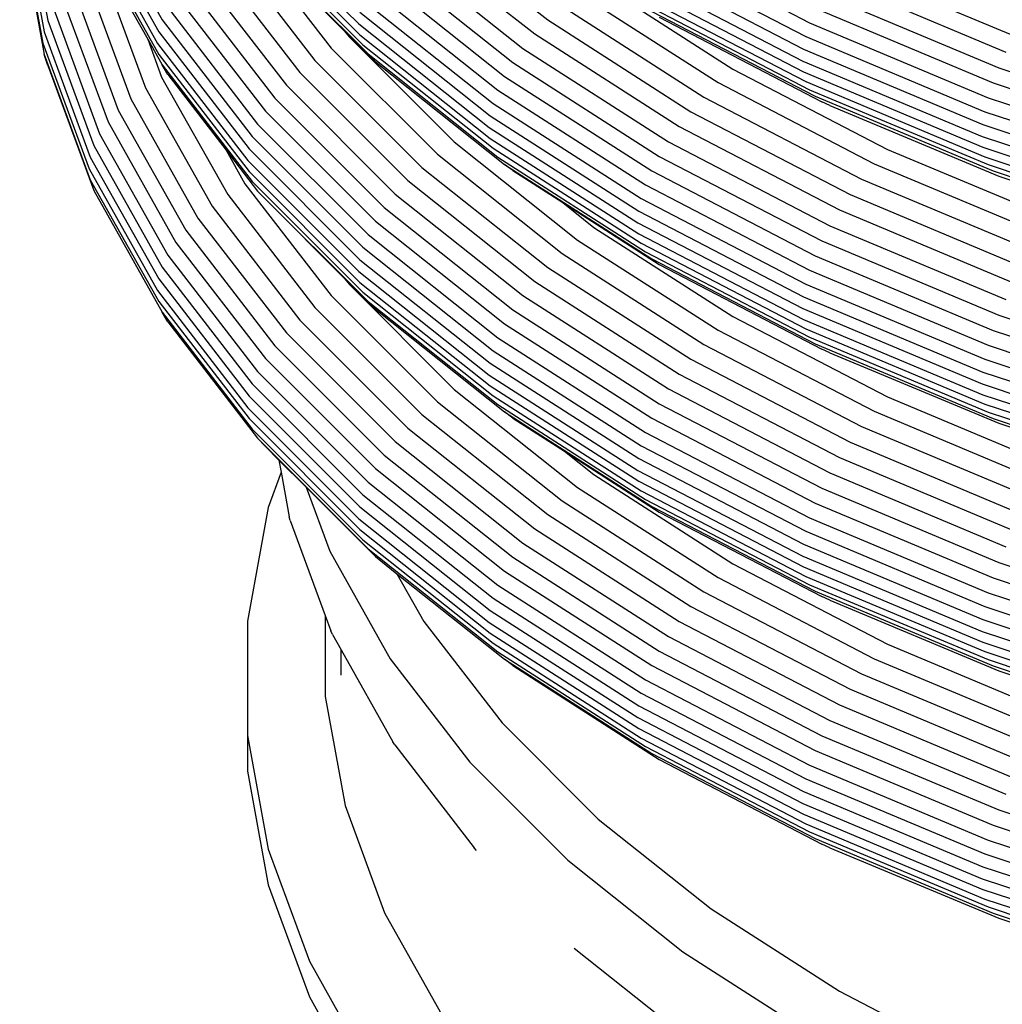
# Model space of a CAD drawing. Extents: x -18027 to -11651, y 1687 to 5059.
# Tile 38 of 170: x -17489.71 to -17483.22, y 2395.92 to 2402.43. Entities that reach past the tile are written whole.
import ezdxf

# ---------------------------------------------------------------- set-up
doc = ezdxf.new("R2010")
doc.units = 0
doc.header["$MEASUREMENT"] = 0
doc.layers.add('TANK', color=2, linetype='CONTINUOUS')
doc.layers.add('TANK-SLOPE', color=2, linetype='CONTINUOUS')

# ---------------------------------------------------------------- blocks, each defined once
blk = doc.blocks.new('A$C3406478A')
at = {"layer": 'TANK'}
for p, q in [((-10.4945, 101.9314), (-10.3416, 101.0913)), ((-10.5179, 101.8575), (-10.3647, 101.0161)), ((-10.0374, 101.8999), (-9.5853, 101.0966)), ((-10.06, 101.8215), (-9.6072, 101.0168)), ((-9.0187, 101.8016), (-8.2855, 101.0684)), ((-10.5264, 101.7824), (-10.3732, 100.9404)), ((-10.0683, 101.7454), (-9.6151, 100.9402)), ((-9.0111, 101.729), (-8.2783, 100.9962)), ((-7.8688, 101.7557), (-7.0375, 101.095)), ((-10.5179, 101.7078), (-10.3647, 100.8663)), ((-10.06, 101.6718), (-9.6072, 100.8671)), ((-8.9902, 101.662), (-8.2587, 100.9305)), ((-7.9618, 101.6686), (-7.1236, 101.0025)), ((-9.0378, 101.6479), (-8.4677, 100.9086)), ((-8.9541, 101.5995), (-8.2247, 100.8701)), ((-6.3911, 101.6399), (-5.307, 101.0763)), ((-10.0106, 101.5545), (-9.6808, 100.9685)), ((-9.1513, 101.574), (-8.576, 100.828)), ((-8.9028, 101.545), (-8.3794, 101.0216)), ((-8.0459, 101.5779), (-7.2015, 100.9069)), ((-6.4197, 101.5502), (-5.3325, 100.985)), ((-9.2548, 101.4989), (-8.6748, 100.7467)), ((-8.1174, 101.4884), (-7.2678, 100.8132)), ((-6.4363, 101.4675), (-5.3473, 100.9014)), ((-5.1097, 101.4729), (-3.9561, 100.989)), ((-9.992, 101.4523), (-9.6955, 100.647)), ((-9.3484, 101.4207), (-8.7641, 100.663)), ((-8.1764, 101.4001), (-7.3225, 100.7215)), ((-10.0909, 101.3858), (-9.7923, 100.5746)), ((-9.428, 101.3403), (-8.8401, 100.578)), ((-6.7325, 101.3595), (-5.8136, 100.7702)), ((-6.4424, 101.3892), (-5.3526, 100.8227)), ((-5.1728, 101.3705), (-4.0107, 100.883)), ((-10.1752, 101.3154), (-9.8747, 100.4992)), ((-8.2247, 101.3123), (-7.3672, 100.631)), ((-6.8403, 101.276), (-5.9116, 100.6806)), ((-6.4363, 101.3178), (-5.3473, 100.7516)), ((-5.2265, 101.2695), (-4.0571, 100.779)), ((-10.2447, 101.2429), (-9.9426, 100.4225)), ((-9.4937, 101.2579), (-8.9028, 100.4916)), ((-8.2587, 101.2265), (-7.3987, 100.5431)), ((-6.4197, 101.2525), (-5.3325, 100.6873)), ((-10.3016, 101.1663), (-9.9983, 100.3425)), ((-9.5475, 101.1763), (-8.9541, 100.4069)), ((-8.2783, 101.146), (-7.4169, 100.4615)), ((-6.943, 101.1862), (-6.0051, 100.5848)), ((-6.3911, 101.1977), (-5.307, 100.6341)), ((-6.3504, 101.1515), (-5.2708, 100.5903)), ((-5.2708, 101.1718), (-4.0954, 100.6788)), ((-10.3416, 101.0913), (-10.0374, 100.2651)), ((-9.5853, 101.0966), (-8.9902, 100.3249)), ((-7.0375, 101.095), (-6.0911, 100.4882)), ((-6.3006, 101.1124), (-5.2265, 100.554)), ((-5.307, 101.0763), (-4.1268, 100.5813)), ((-10.3647, 101.0161), (-10.06, 100.1884)), ((-9.6072, 101.0168), (-9.0111, 100.2439)), ((-8.3794, 101.0216), (-8.3499, 100.9833)), ((-8.3794, 101.0216), (-8.1764, 100.8186)), ((-8.2855, 101.0684), (-7.4236, 100.3835)), ((-9.6808, 100.9685), (-9.5884, 100.7176)), ((-9.6808, 100.9685), (-9.5853, 100.7988)), ((-8.3499, 100.9833), (-7.656, 100.2894)), ((-8.2783, 100.9962), (-7.4169, 100.3117)), ((-7.1236, 101.0025), (-6.1695, 100.3907)), ((-5.3325, 100.985), (-4.1489, 100.4885)), ((-10.3732, 100.9404), (-10.0683, 100.1123)), ((-9.6151, 100.9402), (-9.0187, 100.1668)), ((-8.4677, 100.9086), (-7.7669, 100.2078)), ((-8.2587, 100.9305), (-7.3987, 100.2471)), ((-7.2015, 100.9069), (-6.2403, 100.2906)), ((-5.3473, 100.9014), (-4.1616, 100.404)), ((-10.3416, 100.7936), (-10.3647, 100.8663)), ((-10.3647, 100.8663), (-10.06, 100.0387)), ((-9.6072, 100.8671), (-9.0111, 100.0942)), ((-8.576, 100.828), (-7.8688, 100.1208)), ((-8.2247, 100.8701), (-7.3672, 100.1887)), ((-8.1764, 100.8186), (-7.3225, 100.14)), ((-7.2678, 100.8132), (-6.3006, 100.1931)), ((-5.3526, 100.8227), (-4.1663, 100.325)), ((-10.3416, 100.7936), (-10.0374, 99.9674)), ((-9.5475, 100.7341), (-9.5853, 100.7988)), ((-9.5853, 100.7988), (-8.9902, 100.0272)), ((-8.6748, 100.7467), (-7.9618, 100.0337)), ((-5.8136, 100.7702), (-4.793, 100.2397)), ((-5.3473, 100.7516), (-4.1616, 100.2543)), ((-4.0571, 100.779), (-2.8053, 100.3618)), ((-9.5884, 100.7176), (-9.1513, 99.9409)), ((-9.5475, 100.7341), (-9.1631, 100.2357)), ((-7.3225, 100.7215), (-6.3504, 100.0982)), ((-5.3325, 100.6873), (-4.1489, 100.1908)), ((-9.6955, 100.647), (-9.2548, 99.864)), ((-8.7641, 100.663), (-8.0459, 99.9448)), ((-7.3672, 100.631), (-6.3911, 100.005)), ((-5.9116, 100.6806), (-4.8803, 100.1444)), ((-5.307, 100.6341), (-4.1268, 100.139)), ((-4.0954, 100.6788), (-2.8373, 100.2594)), ((-9.7923, 100.5746), (-9.3484, 99.7858)), ((-8.8401, 100.578), (-8.1174, 99.8553)), ((-6.0051, 100.5848), (-4.9635, 100.0433)), ((-5.2708, 100.5903), (-4.0954, 100.0973)), ((-5.1728, 100.5295), (-5.2265, 100.554)), ((-4.1268, 100.5813), (-2.8634, 100.1601)), ((-9.8747, 100.4992), (-9.428, 99.7055)), ((-8.9028, 100.4916), (-8.1764, 99.7652)), ((-7.3987, 100.5431), (-6.4197, 99.9154)), ((-6.0911, 100.4882), (-5.04, 99.9418)), ((-5.1728, 100.5295), (-4.0571, 100.0634)), ((-4.1489, 100.4885), (-2.8818, 100.0662)), ((-9.9426, 100.4225), (-9.4937, 99.6248)), ((-7.4169, 100.4615), (-6.4363, 99.8327)), ((-8.9541, 100.4069), (-8.2247, 99.6775)), ((-7.4236, 100.3835), (-6.4424, 99.7543)), ((-6.1695, 100.3907), (-5.1097, 99.8398)), ((-4.1616, 100.404), (-2.8925, 99.981)), ((-9.9983, 100.3425), (-9.5475, 99.5415)), ((-8.9902, 100.3249), (-8.2587, 99.5934)), ((-7.4169, 100.3117), (-6.4363, 99.683)), ((-4.1663, 100.325), (-2.8963, 99.9017)), ((-10.0374, 100.2651), (-9.5853, 99.4617)), ((-9.1631, 100.2357), (-9.0378, 100.0131)), ((-9.1631, 100.2357), (-8.9541, 99.9647)), ((-9.0111, 100.2439), (-8.2783, 99.5111)), ((-7.656, 100.2894), (-6.8403, 99.6412)), ((-7.3987, 100.2471), (-6.4197, 99.6194)), ((-6.2403, 100.2906), (-5.1728, 99.7356)), ((-4.793, 100.2397), (-3.682, 99.7736)), ((-4.1616, 100.2543), (-2.8925, 99.8313)), ((-10.06, 100.1884), (-9.6072, 99.3837)), ((-9.0187, 100.1668), (-8.2855, 99.4336)), ((-7.7669, 100.2078), (-6.943, 99.5531)), ((-7.3672, 100.1887), (-6.3911, 99.5628)), ((-6.3006, 100.1931), (-5.2265, 99.6347)), ((-4.1489, 100.1908), (-2.8818, 99.7685)), ((-10.0683, 100.1123), (-9.6151, 99.3071)), ((-7.8688, 100.1208), (-7.0375, 99.4602)), ((-7.2678, 100.0994), (-7.3225, 100.14)), ((-7.3225, 100.14), (-6.3504, 99.5167)), ((-7.2678, 100.0994), (-6.9383, 99.8881)), ((-6.3504, 100.0982), (-5.2708, 99.5369)), ((-4.8803, 100.1444), (-3.7575, 99.6734)), ((-4.1268, 100.139), (-2.8634, 99.7179)), ((-4.0954, 100.0973), (-2.8373, 99.6779)), ((-10.06, 100.0387), (-9.6072, 99.234)), ((-9.0111, 100.0942), (-8.2783, 99.3614)), ((-7.9618, 100.0337), (-7.1236, 99.3677)), ((-4.9635, 100.0433), (-3.8295, 99.5676)), ((-4.0571, 100.0634), (-2.8053, 99.6462)), ((-10.0374, 99.9674), (-9.5853, 99.164)), ((-9.0378, 100.0131), (-8.4677, 99.2738)), ((-8.9902, 100.0272), (-8.2587, 99.2957)), ((-6.3911, 100.005), (-5.307, 99.4415)), ((-9.1513, 99.9409), (-8.576, 99.1949)), ((-8.9541, 99.9647), (-8.2247, 99.2353)), ((-8.9028, 99.9101), (-8.9541, 99.9647)), ((-8.9028, 99.9101), (-8.3794, 99.3867)), ((-8.0459, 99.9448), (-7.2015, 99.2738)), ((-6.4197, 99.9154), (-5.3325, 99.3502)), ((-5.04, 99.9418), (-3.8957, 99.4618)), ((-9.2548, 99.864), (-8.6748, 99.1119)), ((-8.1174, 99.8553), (-7.2678, 99.1801)), ((-6.9383, 99.8881), (-6.7325, 99.7246)), ((-6.9383, 99.8881), (-6.3006, 99.4792)), ((-5.1097, 99.8398), (-3.9561, 99.3559)), ((-9.3484, 99.7858), (-8.7641, 99.0282)), ((-6.4363, 99.8327), (-5.3473, 99.2665)), ((-8.1764, 99.7652), (-7.3225, 99.0867)), ((-6.7325, 99.7246), (-5.8136, 99.1354)), ((-6.4424, 99.7543), (-5.3526, 99.1878)), ((-5.1728, 99.7356), (-4.0107, 99.2481)), ((-9.428, 99.7055), (-8.8401, 98.9431)), ((-8.2247, 99.6775), (-7.3672, 98.9961)), ((-6.8403, 99.6412), (-5.9116, 99.0457)), ((-6.4363, 99.683), (-5.3473, 99.1168)), ((-9.4937, 99.6248), (-8.9028, 98.8585)), ((-8.2587, 99.5934), (-7.3987, 98.91)), ((-6.4197, 99.6194), (-5.3325, 99.0542)), ((-5.2265, 99.6347), (-4.0571, 99.1442)), ((-9.5475, 99.5415), (-8.9541, 98.7721)), ((-8.2783, 99.5111), (-7.4169, 98.8266)), ((-6.943, 99.5531), (-6.0051, 98.9517)), ((-6.3911, 99.5628), (-5.307, 98.9992)), ((-6.3504, 99.5167), (-5.2708, 98.9554)), ((-5.2708, 99.5369), (-4.0954, 99.0439)), ((-9.5853, 99.4617), (-8.9902, 98.6901)), ((-7.0375, 99.4602), (-6.0911, 98.8533)), ((-6.3006, 99.4792), (-5.2265, 98.9209)), ((-9.6072, 99.3837), (-9.0111, 98.6108)), ((-8.3794, 99.3867), (-8.3499, 99.3485)), ((-8.3794, 99.3867), (-8.1764, 99.1837)), ((-8.2855, 99.4336), (-7.4236, 98.7487)), ((-5.307, 99.4415), (-4.1268, 98.9464)), ((-8.3499, 99.3485), (-7.656, 98.6546)), ((-8.2783, 99.3614), (-7.4169, 98.6769)), ((-7.1236, 99.3677), (-6.1695, 98.7558)), ((-5.3325, 99.3502), (-4.1489, 98.8537)), ((-9.6151, 99.3071), (-9.0187, 98.5337)), ((-8.4677, 99.2738), (-7.7669, 98.573)), ((-8.2587, 99.2957), (-7.3987, 98.6123)), ((-7.2015, 99.2738), (-6.2403, 98.6575)), ((-5.3473, 99.2665), (-4.1616, 98.7692)), ((-9.6072, 99.234), (-9.0111, 98.4611)), ((-8.576, 99.1949), (-7.8688, 98.4877)), ((-8.2247, 99.2353), (-7.3672, 98.5539)), ((-5.3526, 99.1878), (-4.1663, 98.6902)), ((-9.5475, 99.101), (-9.5853, 99.164)), ((-9.5853, 99.164), (-8.9902, 98.3923)), ((-8.1764, 99.1837), (-7.3225, 98.5052)), ((-7.2678, 99.1801), (-6.3006, 98.56)), ((-5.8136, 99.1354), (-4.793, 98.6048)), ((-4.0571, 99.1442), (-2.8053, 98.7269)), ((-9.5475, 99.101), (-8.9541, 98.3316)), ((-8.6748, 99.1119), (-7.9618, 98.3989)), ((-7.3225, 99.0867), (-6.3504, 98.4633)), ((-5.3473, 99.1168), (-4.1616, 98.6195)), ((-8.7641, 99.0282), (-8.0459, 98.3099)), ((-7.3672, 98.9961), (-6.3911, 98.3702)), ((-5.9116, 99.0457), (-4.8803, 98.5096)), ((-5.3325, 99.0542), (-4.1489, 98.5577)), ((-5.307, 98.9992), (-4.1268, 98.5042)), ((-4.0954, 99.0439), (-2.8373, 98.6246)), ((-8.8401, 98.9431), (-8.1174, 98.2204)), ((-6.0051, 98.9517), (-4.9635, 98.4102)), ((-5.2708, 98.9554), (-4.0954, 98.4624)), ((-4.1268, 98.9464), (-2.8634, 98.5253)), ((-7.3987, 98.91), (-6.4197, 98.2823)), ((-5.1728, 98.8964), (-5.2265, 98.9209)), ((-5.1728, 98.8964), (-4.0571, 98.4303)), ((-8.9028, 98.8585), (-8.1764, 98.1321)), ((-7.4169, 98.8266), (-6.4363, 98.1978)), ((-6.0911, 98.8533), (-5.04, 98.3069)), ((-4.1489, 98.8537), (-2.8818, 98.4313)), ((-8.9541, 98.7721), (-8.2247, 98.0427)), ((-7.4236, 98.7487), (-6.4424, 98.1195)), ((-6.1695, 98.7558), (-5.1097, 98.2049)), ((-4.1616, 98.7692), (-2.8925, 98.3461)), ((-8.9902, 98.6901), (-8.2587, 97.9585)), ((-7.4169, 98.6769), (-6.4363, 98.0481)), ((-4.1663, 98.6902), (-2.8963, 98.2669)), ((-9.0111, 98.6108), (-8.2783, 97.878)), ((-7.656, 98.6546), (-6.8403, 98.0063)), ((-7.3987, 98.6123), (-6.4197, 97.9846)), ((-6.2403, 98.6575), (-5.1728, 98.1025)), ((-4.793, 98.6048), (-3.682, 98.1388)), ((-4.1616, 98.6195), (-2.8925, 98.1964)), ((-7.7669, 98.573), (-6.943, 97.9183)), ((-7.3672, 98.5539), (-6.3911, 97.928)), ((-6.3006, 98.56), (-5.2265, 98.0016)), ((-4.1489, 98.5577), (-2.8818, 98.1354)), ((-9.0187, 98.5337), (-8.2855, 97.8005)), ((-7.8688, 98.4877), (-7.0375, 97.8271)), ((-7.2678, 98.4646), (-7.3225, 98.5052)), ((-7.3225, 98.5052), (-6.3504, 97.8818)), ((-4.8803, 98.5096), (-3.7575, 98.0386)), ((-4.1268, 98.5042), (-2.8634, 98.0831)), ((-9.0111, 98.4611), (-8.2783, 97.7283)), ((-7.2678, 98.4646), (-6.927, 98.246)), ((-6.3504, 98.4633), (-5.2708, 97.9021)), ((-4.9635, 98.4102), (-3.8295, 97.9345)), ((-4.0954, 98.4624), (-2.8373, 98.043)), ((-4.0571, 98.4303), (-2.8053, 98.0131)), ((-8.9902, 98.3923), (-8.2587, 97.6608)), ((-7.9618, 98.3989), (-7.1236, 97.7328)), ((-6.3911, 98.3702), (-5.307, 97.8066)), ((-8.9028, 98.277), (-8.9541, 98.3316)), ((-8.9541, 98.3316), (-8.2247, 97.6022)), ((-8.9028, 98.277), (-8.8134, 98.1876)), ((-8.0459, 98.3099), (-7.2015, 97.639)), ((-6.4197, 98.2823), (-5.3325, 97.7171)), ((-5.04, 98.3069), (-3.8957, 97.8269)), ((-8.1174, 98.2204), (-7.2678, 97.5453)), ((-6.927, 98.246), (-6.7325, 98.0915)), ((-6.927, 98.246), (-6.3006, 97.8444)), ((-8.8134, 98.1876), (-8.6341, 98.0084)), ((-8.8134, 98.1876), (-8.7987, 98.107)), ((-6.4363, 98.1978), (-5.3473, 97.6317)), ((-5.1097, 98.2049), (-3.9561, 97.721)), ((-8.7987, 98.107), (-8.8842, 97.8749)), ((-8.7987, 98.107), (-8.7452, 97.8133)), ((-8.1764, 98.1321), (-7.3225, 97.4536)), ((-6.7325, 98.0915), (-5.8136, 97.5023)), ((-6.4424, 98.1195), (-5.3526, 97.553)), ((-5.1728, 98.1025), (-4.0107, 97.615)), ((-8.2247, 98.0427), (-7.3672, 97.3613)), ((-6.4363, 98.0481), (-5.3473, 97.482)), ((-8.6341, 98.0084), (-8.4782, 97.5848)), ((-8.6341, 98.0084), (-8.1764, 97.5506)), ((-8.2587, 97.9585), (-7.3987, 97.2752)), ((-6.8403, 98.0063), (-5.9116, 97.4109)), ((-6.4197, 97.9846), (-5.3325, 97.4194)), ((-5.2265, 98.0016), (-4.0571, 97.5111)), ((-6.943, 97.9183), (-6.0051, 97.3169)), ((-6.3911, 97.928), (-5.307, 97.3644)), ((-5.2708, 97.9021), (-4.0954, 97.4091)), ((-8.8842, 97.8749), (-9.0209, 97.1236)), ((-8.2783, 97.878), (-7.4169, 97.1935)), ((-7.0375, 97.8271), (-6.0911, 97.2202)), ((-6.3504, 97.8818), (-5.2708, 97.3206)), ((-6.3006, 97.8444), (-5.2265, 97.286)), ((-8.7392, 97.7888), (-8.7452, 97.8133)), ((-8.7392, 97.7888), (-8.5078, 97.1601)), ((-8.2855, 97.8005), (-7.4236, 97.1156)), ((-5.307, 97.8066), (-4.1268, 97.3116)), ((-8.2783, 97.7283), (-7.4169, 97.0438)), ((-7.1236, 97.7328), (-6.1695, 97.121)), ((-5.3325, 97.7171), (-4.1489, 97.2206)), ((-8.2587, 97.6608), (-7.3987, 96.9774)), ((-7.2015, 97.639), (-6.2403, 97.0226)), ((-5.3473, 97.6317), (-4.1616, 97.1343)), ((-8.4782, 97.5848), (-8.0783, 96.8742)), ((-8.2247, 97.6022), (-7.3672, 96.9208)), ((-8.1764, 97.5506), (-8.0336, 97.4372)), ((-7.2678, 97.5453), (-6.3006, 96.9251)), ((-5.8136, 97.5023), (-4.793, 96.9717)), ((-5.3526, 97.553), (-4.1663, 97.0554)), ((-4.0571, 97.5111), (-2.8053, 97.0938)), ((-8.0336, 97.4372), (-7.3225, 96.8721)), ((-8.0336, 97.4372), (-7.8554, 97.1204)), ((-7.3225, 97.4536), (-6.3504, 96.8302)), ((-5.3473, 97.482), (-4.1616, 96.9846)), ((-5.9116, 97.4109), (-4.8803, 96.8747)), ((-5.3325, 97.4194), (-4.1489, 96.9229)), ((-4.0954, 97.4091), (-2.8373, 96.9897)), ((-7.3672, 97.3613), (-6.3911, 96.7354)), ((-6.0051, 97.3169), (-4.9635, 96.7754)), ((-5.307, 97.3644), (-4.1268, 96.8693)), ((-5.2708, 97.3206), (-4.0954, 96.8276)), ((-4.1268, 97.3116), (-2.8634, 96.8905)), ((-7.3987, 97.2752), (-6.4197, 96.6474)), ((-5.1728, 97.2616), (-5.2265, 97.286)), ((-5.1728, 97.2616), (-4.0571, 96.7955)), ((-7.4169, 97.1935), (-6.4363, 96.5647)), ((-6.0911, 97.2202), (-5.04, 96.6738)), ((-4.1489, 97.2206), (-2.8818, 96.7982)), ((-9.0209, 97.1236), (-9.0209, 96.368)), ((-8.5078, 97.1601), (-8.5078, 96.6256)), ((-8.5078, 97.1601), (-8.4703, 97.0585)), ((-7.8554, 97.1204), (-7.3392, 96.451)), ((-7.4236, 97.1156), (-6.4424, 96.4864)), ((-6.1695, 97.121), (-5.1097, 96.5701)), ((-4.1616, 97.1343), (-2.8925, 96.7113)), ((-8.4606, 97.0359), (-8.4703, 97.0585)), ((-7.4169, 97.0438), (-6.4363, 96.415)), ((-4.1663, 97.0554), (-2.8963, 96.632)), ((-8.4606, 97.0359), (-8.4034, 96.9342)), ((-7.3987, 96.9774), (-6.4197, 96.3497)), ((-6.2403, 97.0226), (-5.1728, 96.4677)), ((-4.1616, 96.9846), (-2.8925, 96.5616)), ((-8.4034, 96.7663), (-8.4034, 96.9342)), ((-8.4034, 96.9342), (-8.0613, 96.3263)), ((-7.3672, 96.9208), (-6.3911, 96.2949)), ((-6.3006, 96.9251), (-5.2265, 96.3667)), ((-4.793, 96.9717), (-3.682, 96.5057)), ((-4.1489, 96.9229), (-2.8818, 96.5005)), ((-8.0783, 96.8742), (-7.552, 96.1917)), ((-7.2678, 96.8297), (-7.3225, 96.8721)), ((-7.3225, 96.8721), (-6.3504, 96.2487)), ((-4.8803, 96.8747), (-3.7575, 96.4038)), ((-4.1268, 96.8693), (-2.8634, 96.4482)), ((-7.2678, 96.8297), (-6.3006, 96.2096)), ((-6.3504, 96.8302), (-5.2708, 96.269)), ((-4.0954, 96.8276), (-2.8373, 96.4082)), ((-4.0571, 96.7955), (-2.8053, 96.3782)), ((-6.3911, 96.7354), (-5.307, 96.1718)), ((-4.9635, 96.7754), (-3.8295, 96.2997)), ((-5.04, 96.6738), (-3.8957, 96.1938)), ((-8.5078, 96.6256), (-8.3766, 95.9051)), ((-6.4197, 96.6474), (-5.3325, 96.0822)), ((-6.4363, 96.5647), (-5.3473, 95.9986)), ((-5.1097, 96.5701), (-3.9561, 96.0862)), ((-6.4424, 96.4864), (-5.3526, 95.9199)), ((-5.1728, 96.4677), (-4.0107, 95.9802)), ((-7.3392, 96.451), (-6.7046, 95.8165)), ((-6.4363, 96.415), (-5.3473, 95.8488)), ((-9.0209, 96.368), (-8.8842, 95.6167)), ((-9.0209, 96.368), (-9.0209, 96.133)), ((-8.0484, 96.3063), (-8.0613, 96.3263)), ((-6.4197, 96.3497), (-5.3325, 95.7845)), ((-5.2265, 96.3667), (-4.0571, 95.8762)), ((-8.0484, 96.3063), (-7.5234, 95.6255)), ((-6.3911, 96.2949), (-5.307, 95.7313)), ((-5.2708, 96.269), (-4.0954, 95.776)), ((-6.3504, 96.2487), (-5.2708, 95.6875)), ((-6.3006, 96.2096), (-5.2265, 95.6512)), ((-9.0209, 96.133), (-8.8842, 95.3816)), ((-7.552, 96.1917), (-6.9049, 95.5446)), ((-5.307, 96.1718), (-4.1268, 95.6767)), ((-5.3325, 96.0822), (-4.1489, 95.5857)), ((-5.3473, 95.9986), (-4.1616, 95.5012)), ((-8.3766, 95.9051), (-8.1157, 95.1965)), ((-5.3526, 95.9199), (-4.1663, 95.4223)), ((-4.0571, 95.8762), (-2.8053, 95.459)), ((-6.7046, 95.8165), (-5.9587, 95.2237)), ((-5.3473, 95.8488), (-4.1616, 95.3515)), ((-5.3325, 95.7845), (-4.1489, 95.288)), ((-4.0954, 95.776), (-2.8373, 95.3566)), ((-5.307, 95.7313), (-4.1268, 95.2362)), ((-5.2708, 95.6875), (-4.0954, 95.1945)), ((-4.1268, 95.6767), (-2.8634, 95.2556)), ((-8.8842, 95.6167), (-8.6121, 94.8777)), ((-7.508, 95.6089), (-7.5234, 95.6255)), ((-5.1728, 95.6268), (-5.2265, 95.6512)), ((-5.1728, 95.6268), (-4.0571, 95.1607)), ((-6.9049, 95.5446), (-6.1443, 94.9402)), ((-4.1489, 95.5857), (-2.8818, 95.1634)), ((-4.1616, 95.5012), (-2.8925, 95.0782)), ((-4.1663, 95.4223), (-2.8963, 94.9989)), ((-8.8842, 95.3816), (-8.6121, 94.6426)), ((-4.1616, 95.3515), (-2.8925, 94.9285)), ((-4.1489, 95.288), (-2.8818, 94.8657)), ((-5.9587, 95.2237), (-5.1095, 94.6792)), ((-4.1268, 95.2362), (-2.8634, 94.8151)), ((-8.1157, 95.1965), (-7.7279, 94.5074)), ((-4.0954, 95.1945), (-2.8373, 94.7751)), ((-4.0571, 95.1607), (-2.8053, 94.7434)), ((-6.8635, 94.9644), (-6.1059, 94.3624)), ((-6.1443, 94.9402), (-5.2784, 94.3849)), ((-8.6121, 94.8777), (-8.2077, 94.1591)), ((-8.6121, 94.6426), (-8.2077, 93.9241)), ((-5.1095, 94.6792), (-4.1664, 94.1889))]:
    blk.add_line(p, q, dxfattribs=at)

msp = doc.modelspace()

# ---------------------------------------------------------------- block references
at = {"layer": 'TANK-SLOPE'}
msp.add_blockref('A$C3406478A', (-17479.1867, 2301.3289), dxfattribs=at)

doc.saveas('drawing.dxf')
